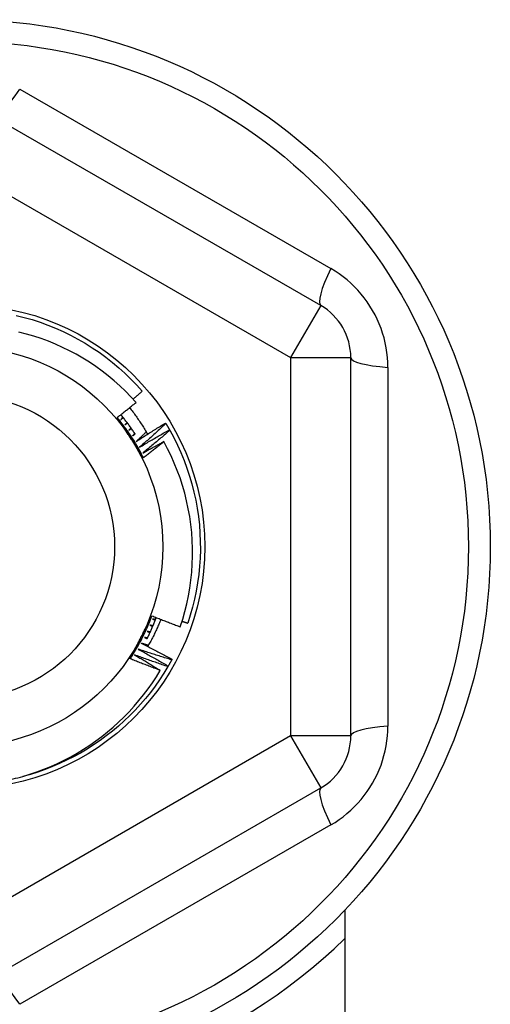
# Model space of a CAD drawing. Header units: inches. Extents: x 48.1 to 120.1, y 31.5 to 55.7.
# Tile 19 of 85: x 68.966 to 69.274, y 34.776 to 35.421. Entities that reach past the tile are written whole.
import ezdxf

# ---------------------------------------------------------------- set-up
doc = ezdxf.new("R2010")
doc.units = ezdxf.units.IN
doc.header["$MEASUREMENT"] = 0
doc.layers.add('Visible Edges(ANSI)', color=7, linetype='Continuous', lineweight=25)
doc.layers.add('Visible Tangent Edges(ANSI)', color=7, linetype='Continuous', lineweight=25)

msp = doc.modelspace()

# ---------------------------------------------------------------- linework, layer by layer
at = {"layer": 'Visible Edges(ANSI)'}
for p, q in [((69.16308, 35.23401), (68.94851, 35.35789)), ((69.18276, 34.95215), (69.18276, 35.19991)), ((69.06156, 35.15705), (69.06178, 35.1567)), ((69.06416, 35.15264), (69.06436, 35.15228)), ((69.06577, 35.00234), (69.06557, 35.00197)), ((69.06327, 34.99787), (69.06306, 34.99751)), ((68.94851, 34.79417), (69.16308, 34.91805)), ((69.17883, 34.83805), (69.17883, 34.30003))]:
    msp.add_line(p, q, dxfattribs=at)
at = {"layer": 'Visible Edges(ANSI)', "flags": 128}
for points in [[(68.96377, 35.22757), (68.96905, 35.22625), (68.97428, 35.22475), (68.97945, 35.22307), (68.98457, 35.22121), (68.98961, 35.21917), (68.99458, 35.21695), (68.99948, 35.21457), (69.00428, 35.21201), (69.00899, 35.20929), (69.0136, 35.2064), (69.01811, 35.20336), (69.02251, 35.20015), (69.0268, 35.1968), (69.03097, 35.1933), (69.03501, 35.18965), (69.03892, 35.18587), (69.04269, 35.18195), (69.04633, 35.1779)], [(69.04226, 35.17054), (69.03887, 35.17427), (69.03535, 35.17788), (69.03171, 35.18136), (69.02795, 35.18473), (69.02407, 35.18796), (69.02008, 35.19107), (69.01599, 35.19404), (69.0118, 35.19686), (69.00751, 35.19953), (69.00315, 35.20205), (68.9987, 35.20441), (68.99417, 35.20662), (68.98957, 35.20868), (68.9849, 35.21057), (68.98017, 35.2123), (68.97537, 35.21387), (68.97052, 35.21527), (68.96561, 35.21651)], [(69.04031, 35.17271), (69.04056, 35.17293), (69.04081, 35.17314), (69.04107, 35.17336), (69.04132, 35.17357), (69.04157, 35.17379), (69.04182, 35.174), (69.04207, 35.17422), (69.04232, 35.17443), (69.04257, 35.17465), (69.04282, 35.17486), (69.04308, 35.17508), (69.04333, 35.1753), (69.04358, 35.17551), (69.04383, 35.17573), (69.04408, 35.17595), (69.04433, 35.17616), (69.04458, 35.17638), (69.04483, 35.1766), (69.04508, 35.17681), (69.04533, 35.17703), (69.04558, 35.17725), (69.04583, 35.17746), (69.04608, 35.17768), (69.04633, 35.1779)], [(69.02993, 35.16066), (69.03045, 35.16106), (69.03097, 35.16147), (69.03149, 35.16188), (69.032, 35.16229), (69.03252, 35.16269), (69.03303, 35.1631), (69.03355, 35.16351), (69.03407, 35.16392), (69.03458, 35.16433), (69.03509, 35.16474), (69.03561, 35.16515), (69.03612, 35.16557), (69.03664, 35.16598), (69.03715, 35.16639), (69.03766, 35.1668), (69.03817, 35.16722), (69.03868, 35.16763), (69.0392, 35.16805), (69.03971, 35.16846), (69.04022, 35.16888), (69.04073, 35.16929), (69.04124, 35.16971), (69.04175, 35.17012), (69.04226, 35.17054)], [(69.04178, 35.14968), (69.04141, 35.15024), (69.04105, 35.15079), (69.04067, 35.15135), (69.0403, 35.1519), (69.03993, 35.15245), (69.03955, 35.15299), (69.03917, 35.15354), (69.03878, 35.15408), (69.0384, 35.15462), (69.03801, 35.15516), (69.03762, 35.1557), (69.03722, 35.15624), (69.03682, 35.15677), (69.03642, 35.1573), (69.03602, 35.15783), (69.03562, 35.15836), (69.03521, 35.15889), (69.0348, 35.15941), (69.03439, 35.15993), (69.03397, 35.16045), (69.03355, 35.16097), (69.03313, 35.16149), (69.03271, 35.162), (69.03229, 35.16251)], [(69.03805, 35.16712), (69.03859, 35.16643), (69.03913, 35.16574), (69.03966, 35.16504), (69.04018, 35.16434), (69.04071, 35.16364), (69.04123, 35.16293), (69.04174, 35.16222), (69.04225, 35.16151), (69.04275, 35.1608), (69.04325, 35.16008), (69.04375, 35.15936), (69.04424, 35.15864), (69.04473, 35.15791), (69.04521, 35.15719), (69.04569, 35.15645), (69.04616, 35.15572), (69.04663, 35.15498), (69.04709, 35.15424), (69.04755, 35.1535), (69.048, 35.15276), (69.04845, 35.15201), (69.0489, 35.15126), (69.04934, 35.1505), (69.04977, 35.14975)], [(69.04712, 35.13426), (69.04653, 35.13544), (69.04593, 35.13661), (69.04532, 35.13777), (69.0447, 35.13893), (69.04406, 35.14009), (69.04342, 35.14123), (69.04276, 35.14237), (69.04209, 35.1435), (69.04141, 35.14463), (69.04072, 35.14575), (69.04002, 35.14686), (69.0393, 35.14797), (69.03858, 35.14907), (69.03785, 35.15016), (69.0371, 35.15124), (69.03634, 35.15232), (69.03558, 35.15339), (69.0348, 35.15445), (69.03401, 35.1555), (69.03321, 35.15655), (69.0324, 35.15759), (69.03159, 35.15862), (69.03076, 35.15964), (69.02992, 35.16065)], [(69.03857, 35.14739), (69.03821, 35.14795), (69.03785, 35.1485), (69.03749, 35.14906), (69.03713, 35.14961), (69.03677, 35.15016), (69.03641, 35.15072), (69.03605, 35.15127), (69.03569, 35.15183), (69.03533, 35.15238), (69.03497, 35.15293), (69.03461, 35.15348), (69.03425, 35.15404), (69.03389, 35.15459), (69.03353, 35.15514), (69.03317, 35.15569), (69.03281, 35.15625), (69.03245, 35.1568), (69.03209, 35.15735), (69.03173, 35.1579), (69.03137, 35.15845), (69.03101, 35.159), (69.03065, 35.15956), (69.03029, 35.16011), (69.02993, 35.16066)], [(69.03363, 35.16088), (69.03357, 35.16082), (69.03352, 35.16075), (69.03347, 35.16069), (69.03342, 35.16062), (69.03336, 35.16056), (69.03331, 35.1605), (69.03326, 35.16043), (69.03321, 35.16037), (69.03315, 35.1603), (69.0331, 35.16024), (69.03305, 35.16018), (69.03299, 35.16011), (69.03294, 35.16005), (69.03289, 35.15998), (69.03284, 35.15992), (69.03278, 35.15986), (69.03273, 35.15979), (69.03268, 35.15973), (69.03263, 35.15966), (69.03257, 35.1596), (69.03252, 35.15953), (69.03247, 35.15947), (69.03242, 35.15941), (69.03236, 35.15934)], [(69.03236, 35.15934), (69.03242, 35.1594), (69.03249, 35.15945), (69.03255, 35.1595), (69.03261, 35.15955), (69.03267, 35.15961), (69.03273, 35.15966), (69.0328, 35.15971), (69.03286, 35.15976), (69.03292, 35.15982), (69.03298, 35.15987), (69.03304, 35.15992), (69.0331, 35.15998), (69.03317, 35.16003), (69.03323, 35.16008), (69.03329, 35.16013), (69.03335, 35.16019), (69.03341, 35.16024), (69.03348, 35.16029), (69.03354, 35.16034), (69.0336, 35.1604), (69.03366, 35.16045), (69.03372, 35.1605), (69.03378, 35.16056), (69.03385, 35.16061)], [(69.03636, 35.15739), (69.03631, 35.15732), (69.03625, 35.15726), (69.0362, 35.1572), (69.03614, 35.15714), (69.03609, 35.15707), (69.03603, 35.15701), (69.03598, 35.15695), (69.03592, 35.15689), (69.03587, 35.15682), (69.03582, 35.15676), (69.03576, 35.1567), (69.03571, 35.15664), (69.03565, 35.15658), (69.0356, 35.15651), (69.03554, 35.15645), (69.03549, 35.15639), (69.03543, 35.15633), (69.03538, 35.15626), (69.03532, 35.1562), (69.03527, 35.15614), (69.03521, 35.15608), (69.03516, 35.15601), (69.0351, 35.15595), (69.03505, 35.15589)], [(69.03505, 35.15589), (69.03511, 35.15594), (69.03518, 35.15599), (69.03524, 35.15604), (69.0353, 35.15609), (69.03537, 35.15614), (69.03543, 35.15619), (69.03549, 35.15624), (69.03556, 35.1563), (69.03562, 35.15635), (69.03568, 35.1564), (69.03575, 35.15645), (69.03581, 35.1565), (69.03587, 35.15655), (69.03594, 35.1566), (69.036, 35.15665), (69.03607, 35.1567), (69.03613, 35.15675), (69.03619, 35.1568), (69.03626, 35.15685), (69.03632, 35.1569), (69.03638, 35.15695), (69.03645, 35.157), (69.03651, 35.15705), (69.03657, 35.15711)], [(69.04241, 35.14503), (69.0432, 35.14554), (69.04399, 35.14605), (69.04478, 35.14656), (69.04557, 35.14707), (69.04637, 35.14758), (69.04716, 35.14809), (69.04795, 35.14859), (69.04875, 35.1491), (69.04955, 35.1496), (69.05034, 35.15011), (69.05114, 35.15061), (69.05194, 35.15111), (69.05274, 35.15161), (69.05354, 35.15211), (69.05434, 35.15261), (69.05514, 35.15311), (69.05594, 35.1536), (69.05674, 35.1541), (69.05754, 35.15459), (69.05835, 35.15509), (69.05915, 35.15558), (69.05995, 35.15607), (69.06076, 35.15656), (69.06156, 35.15705)], [(69.06178, 35.1567), (69.06107, 35.15605), (69.06037, 35.15539), (69.05966, 35.15474), (69.05895, 35.15409), (69.05824, 35.15344), (69.05753, 35.15279), (69.05682, 35.15214), (69.05611, 35.15149), (69.0554, 35.15085), (69.05469, 35.1502), (69.05397, 35.14956), (69.05326, 35.14891), (69.05254, 35.14827), (69.05183, 35.14763), (69.05111, 35.14699), (69.05039, 35.14635), (69.04967, 35.14571), (69.04895, 35.14507), (69.04823, 35.14443), (69.04751, 35.14379), (69.04679, 35.14316), (69.04606, 35.14252), (69.04534, 35.14189), (69.04462, 35.14125)], [(69.06178, 35.1567), (69.06188, 35.15653), (69.06198, 35.15636), (69.06208, 35.1562), (69.06219, 35.15603), (69.06229, 35.15586), (69.06239, 35.15569), (69.06249, 35.15552), (69.06259, 35.15535), (69.06269, 35.15519), (69.06279, 35.15502), (69.06289, 35.15485), (69.06299, 35.15468), (69.06308, 35.15451), (69.06318, 35.15434), (69.06328, 35.15417), (69.06338, 35.154), (69.06348, 35.15383), (69.06358, 35.15366), (69.06367, 35.15349), (69.06377, 35.15332), (69.06387, 35.15315), (69.06397, 35.15298), (69.06406, 35.15281), (69.06416, 35.15264)], [(69.03898, 35.1538), (69.03892, 35.15374), (69.03887, 35.15368), (69.03881, 35.15362), (69.03875, 35.15356), (69.0387, 35.1535), (69.03864, 35.15344), (69.03858, 35.15338), (69.03853, 35.15332), (69.03847, 35.15326), (69.03841, 35.1532), (69.03836, 35.15314), (69.0383, 35.15308), (69.03824, 35.15302), (69.03819, 35.15296), (69.03813, 35.15289), (69.03807, 35.15283), (69.03802, 35.15277), (69.03796, 35.15271), (69.0379, 35.15265), (69.03785, 35.15259), (69.03779, 35.15253), (69.03773, 35.15247), (69.03768, 35.15241), (69.03762, 35.15235)], [(69.03762, 35.15235), (69.03769, 35.1524), (69.03775, 35.15245), (69.03782, 35.1525), (69.03788, 35.15254), (69.03795, 35.15259), (69.03801, 35.15264), (69.03808, 35.15269), (69.03814, 35.15274), (69.03821, 35.15279), (69.03827, 35.15284), (69.03834, 35.15288), (69.0384, 35.15293), (69.03847, 35.15298), (69.03853, 35.15303), (69.0386, 35.15308), (69.03866, 35.15313), (69.03873, 35.15318), (69.03879, 35.15322), (69.03886, 35.15327), (69.03892, 35.15332), (69.03899, 35.15337), (69.03905, 35.15342), (69.03912, 35.15347), (69.03918, 35.15352)], [(69.04148, 35.15013), (69.04142, 35.15008), (69.04136, 35.15002), (69.04131, 35.14996), (69.04125, 35.1499), (69.04119, 35.14984), (69.04113, 35.14978), (69.04107, 35.14972), (69.04101, 35.14967), (69.04095, 35.14961), (69.04089, 35.14955), (69.04084, 35.14949), (69.04078, 35.14943), (69.04072, 35.14937), (69.04066, 35.14931), (69.0406, 35.14926), (69.04054, 35.1492), (69.04048, 35.14914), (69.04043, 35.14908), (69.04037, 35.14902), (69.04031, 35.14896), (69.04025, 35.1489), (69.04019, 35.14885), (69.04013, 35.14879), (69.04007, 35.14873)], [(69.04007, 35.14873), (69.04014, 35.14877), (69.04021, 35.14882), (69.04027, 35.14887), (69.04034, 35.14891), (69.04041, 35.14896), (69.04047, 35.14901), (69.04054, 35.14905), (69.04061, 35.1491), (69.04067, 35.14915), (69.04074, 35.14919), (69.04081, 35.14924), (69.04087, 35.14929), (69.04094, 35.14933), (69.04101, 35.14938), (69.04107, 35.14942), (69.04114, 35.14947), (69.04121, 35.14952), (69.04127, 35.14956), (69.04134, 35.14961), (69.04141, 35.14966), (69.04147, 35.1497), (69.04154, 35.14975), (69.04161, 35.14979), (69.04167, 35.14984)], [(69.04894, 35.15119), (69.04867, 35.15093), (69.0484, 35.15067), (69.04812, 35.15042), (69.04785, 35.15016), (69.04758, 35.1499), (69.04731, 35.14964), (69.04704, 35.14939), (69.04677, 35.14913), (69.0465, 35.14887), (69.04622, 35.14861), (69.04595, 35.14836), (69.04568, 35.1481), (69.04541, 35.14784), (69.04514, 35.14759), (69.04486, 35.14733), (69.04459, 35.14707), (69.04432, 35.14682), (69.04405, 35.14656), (69.04377, 35.14631), (69.0435, 35.14605), (69.04323, 35.14579), (69.04295, 35.14554), (69.04268, 35.14528), (69.04241, 35.14503)], [(69.04462, 35.14125), (69.04542, 35.14174), (69.04623, 35.14222), (69.04704, 35.14271), (69.04785, 35.14319), (69.04866, 35.14367), (69.04947, 35.14415), (69.05028, 35.14463), (69.05109, 35.14511), (69.0519, 35.14559), (69.05271, 35.14607), (69.05353, 35.14654), (69.05434, 35.14702), (69.05516, 35.14749), (69.05597, 35.14797), (69.05679, 35.14844), (69.0576, 35.14891), (69.05842, 35.14938), (69.05924, 35.14985), (69.06006, 35.15032), (69.06088, 35.15078), (69.0617, 35.15125), (69.06252, 35.15171), (69.06334, 35.15218), (69.06416, 35.15264)], [(69.06436, 35.15228), (69.06364, 35.15165), (69.06291, 35.15102), (69.06218, 35.15039), (69.06145, 35.14976), (69.06072, 35.14914), (69.05999, 35.14851), (69.05926, 35.14789), (69.05853, 35.14726), (69.05779, 35.14664), (69.05706, 35.14602), (69.05632, 35.1454), (69.05559, 35.14478), (69.05485, 35.14416), (69.05412, 35.14354), (69.05338, 35.14292), (69.05264, 35.14231), (69.0519, 35.14169), (69.05116, 35.14108), (69.05042, 35.14046), (69.04968, 35.13985), (69.04893, 35.13924), (69.04819, 35.13863), (69.04744, 35.13801), (69.0467, 35.13741)], [(69.06436, 35.15228), (69.06695, 35.14749), (69.06936, 35.14261), (69.07161, 35.13766), (69.07368, 35.13262), (69.07557, 35.12752), (69.07728, 35.12235), (69.07881, 35.11713), (69.08016, 35.11186), (69.08132, 35.10654), (69.08229, 35.10119), (69.08308, 35.0958), (69.08367, 35.09039), (69.08408, 35.08497), (69.0843, 35.07953), (69.08433, 35.07409), (69.08416, 35.06865), (69.08381, 35.06322), (69.08327, 35.0578), (69.08254, 35.05241), (69.08161, 35.04705), (69.08051, 35.04172), (69.07921, 35.03643), (69.07774, 35.0312), (69.07608, 35.02601)], [(69.04712, 35.13426), (69.04676, 35.13481), (69.04641, 35.13535), (69.04605, 35.1359), (69.0457, 35.13644), (69.04534, 35.13699), (69.04499, 35.13754), (69.04463, 35.13808), (69.04427, 35.13863), (69.04392, 35.13917), (69.04356, 35.13972), (69.04321, 35.14027), (69.04285, 35.14081), (69.04249, 35.14136), (69.04214, 35.14191), (69.04178, 35.14245), (69.04143, 35.143), (69.04107, 35.14355), (69.04071, 35.1441), (69.04036, 35.14465), (69.04, 35.14519), (69.03964, 35.14574), (69.03929, 35.14629), (69.03893, 35.14684), (69.03857, 35.14739)], [(69.0467, 35.13741), (69.04727, 35.13772), (69.04783, 35.13804), (69.0484, 35.13835), (69.04897, 35.13867), (69.04954, 35.13898), (69.0501, 35.1393), (69.05067, 35.13961), (69.05124, 35.13992), (69.05181, 35.14024), (69.05238, 35.14055), (69.05295, 35.14086), (69.05352, 35.14117), (69.05409, 35.14148), (69.05466, 35.14179), (69.05523, 35.1421), (69.0558, 35.14241), (69.05637, 35.14272), (69.05695, 35.14303), (69.05752, 35.14334), (69.05809, 35.14364), (69.05866, 35.14395), (69.05923, 35.14426), (69.05981, 35.14456), (69.06038, 35.14487)], [(69.06038, 35.14487), (69.05983, 35.14442), (69.05928, 35.14397), (69.05874, 35.14353), (69.05819, 35.14308), (69.05764, 35.14264), (69.05709, 35.14219), (69.05654, 35.14175), (69.05599, 35.1413), (69.05544, 35.14086), (69.05488, 35.14041), (69.05433, 35.13997), (69.05378, 35.13953), (69.05323, 35.13909), (69.05267, 35.13865), (69.05212, 35.13821), (69.05157, 35.13777), (69.05101, 35.13733), (69.05046, 35.13689), (69.0499, 35.13645), (69.04935, 35.13601), (69.04879, 35.13557), (69.04823, 35.13514), (69.04768, 35.1347), (69.04712, 35.13426)], [(69.07123, 35.02362), (69.07283, 35.02859), (69.07425, 35.03363), (69.07549, 35.03871), (69.07656, 35.04384), (69.07746, 35.04899), (69.07817, 35.05416), (69.0787, 35.05935), (69.07905, 35.06455), (69.07922, 35.06976), (69.07922, 35.07498), (69.07903, 35.08019), (69.07865, 35.0854), (69.0781, 35.0906), (69.07737, 35.09578), (69.07645, 35.10094), (69.07536, 35.10605), (69.07409, 35.11111), (69.07264, 35.11613), (69.07102, 35.12108), (69.06923, 35.12598), (69.06727, 35.13081), (69.06514, 35.13557), (69.06284, 35.14026), (69.06038, 35.14487)], [(69.0384, 35.0027), (69.03913, 35.0038), (69.03984, 35.00491), (69.04055, 35.00602), (69.04124, 35.00714), (69.04192, 35.00826), (69.04259, 35.00939), (69.04325, 35.01053), (69.04389, 35.01168), (69.04453, 35.01283), (69.04515, 35.01399), (69.04576, 35.01515), (69.04637, 35.01632), (69.04696, 35.0175), (69.04753, 35.01868), (69.0481, 35.01987), (69.04865, 35.02106), (69.0492, 35.02226), (69.04973, 35.02346), (69.05024, 35.02467), (69.05075, 35.02589), (69.05125, 35.02711), (69.05173, 35.02833), (69.0522, 35.02956), (69.05266, 35.03079)], [(69.0455, 35.01667), (69.0458, 35.01726), (69.0461, 35.01785), (69.0464, 35.01844), (69.0467, 35.01903), (69.047, 35.01962), (69.0473, 35.02021), (69.0476, 35.0208), (69.0479, 35.02138), (69.0482, 35.02197), (69.0485, 35.02256), (69.0488, 35.02315), (69.04909, 35.02374), (69.04939, 35.02432), (69.04969, 35.02491), (69.04999, 35.0255), (69.05029, 35.02609), (69.05059, 35.02667), (69.05088, 35.02726), (69.05118, 35.02785), (69.05148, 35.02844), (69.05178, 35.02902), (69.05208, 35.02961), (69.05237, 35.0302), (69.05267, 35.03078)], [(69.04942, 35.0157), (69.0497, 35.01627), (69.04998, 35.01684), (69.05026, 35.01741), (69.05053, 35.01798), (69.05081, 35.01855), (69.05108, 35.01913), (69.05134, 35.0197), (69.05161, 35.02028), (69.05187, 35.02086), (69.05212, 35.02144), (69.05238, 35.02202), (69.05263, 35.0226), (69.05288, 35.02318), (69.05313, 35.02377), (69.05337, 35.02435), (69.05362, 35.02494), (69.05386, 35.02553), (69.05409, 35.02612), (69.05433, 35.02671), (69.05456, 35.0273), (69.05478, 35.02789), (69.05501, 35.02848), (69.05523, 35.02908), (69.05545, 35.02967)], [(69.0585, 35.02847), (69.05819, 35.02771), (69.05788, 35.02695), (69.05757, 35.02619), (69.05725, 35.02543), (69.05692, 35.02467), (69.05659, 35.02392), (69.05626, 35.02317), (69.05592, 35.02242), (69.05557, 35.02167), (69.05523, 35.02092), (69.05487, 35.02018), (69.05452, 35.01944), (69.05415, 35.0187), (69.05379, 35.01796), (69.05342, 35.01722), (69.05304, 35.01649), (69.05266, 35.01576), (69.05228, 35.01503), (69.05189, 35.0143), (69.0515, 35.01357), (69.0511, 35.01285), (69.0507, 35.01213), (69.05029, 35.01141), (69.04988, 35.0107)], [(69.05267, 35.03078), (69.05344, 35.03047), (69.05421, 35.03017), (69.05498, 35.02986), (69.05575, 35.02955), (69.05652, 35.02925), (69.05729, 35.02894), (69.05806, 35.02864), (69.05884, 35.02834), (69.05961, 35.02804), (69.06038, 35.02774), (69.06115, 35.02744), (69.06193, 35.02714), (69.0627, 35.02684), (69.06348, 35.02654), (69.06425, 35.02624), (69.06502, 35.02595), (69.0658, 35.02565), (69.06657, 35.02536), (69.06735, 35.02507), (69.06813, 35.02478), (69.0689, 35.02448), (69.06968, 35.02419), (69.07046, 35.0239), (69.07123, 35.02362)], [(69.05301, 35.0287), (69.05308, 35.02868), (69.05316, 35.02865), (69.05324, 35.02862), (69.05331, 35.0286), (69.05339, 35.02857), (69.05347, 35.02854), (69.05355, 35.02852), (69.05362, 35.02849), (69.0537, 35.02846), (69.05378, 35.02844), (69.05385, 35.02841), (69.05393, 35.02838), (69.05401, 35.02835), (69.05408, 35.02833), (69.05416, 35.0283), (69.05424, 35.02827), (69.05431, 35.02825), (69.05439, 35.02822), (69.05447, 35.02819), (69.05454, 35.02817), (69.05462, 35.02814), (69.0547, 35.02811), (69.05477, 35.02809), (69.05485, 35.02806)], [(69.05497, 35.02839), (69.05489, 35.0284), (69.05481, 35.02841), (69.05473, 35.02843), (69.05465, 35.02844), (69.05456, 35.02845), (69.05448, 35.02847), (69.0544, 35.02848), (69.05432, 35.02849), (69.05424, 35.02851), (69.05415, 35.02852), (69.05407, 35.02853), (69.05399, 35.02854), (69.05391, 35.02856), (69.05383, 35.02857), (69.05374, 35.02858), (69.05366, 35.0286), (69.05358, 35.02861), (69.0535, 35.02862), (69.05342, 35.02864), (69.05334, 35.02865), (69.05325, 35.02866), (69.05317, 35.02868), (69.05309, 35.02869), (69.05301, 35.0287)], [(69.07242, 35.02726), (69.07257, 35.0272), (69.07272, 35.02715), (69.07287, 35.0271), (69.07303, 35.02705), (69.07318, 35.027), (69.07333, 35.02694), (69.07348, 35.02689), (69.07364, 35.02684), (69.07379, 35.02679), (69.07394, 35.02674), (69.07409, 35.02668), (69.07425, 35.02663), (69.0744, 35.02658), (69.07455, 35.02653), (69.0747, 35.02648), (69.07486, 35.02643), (69.07501, 35.02637), (69.07516, 35.02632), (69.07531, 35.02627), (69.07547, 35.02622), (69.07562, 35.02617), (69.07577, 35.02612), (69.07592, 35.02606), (69.07608, 35.02601)], [(69.04963, 35.02063), (69.0497, 35.0206), (69.04977, 35.02057), (69.04985, 35.02054), (69.04992, 35.02051), (69.05, 35.02048), (69.05007, 35.02044), (69.05015, 35.02041), (69.05022, 35.02038), (69.0503, 35.02035), (69.05037, 35.02032), (69.05045, 35.02029), (69.05052, 35.02025), (69.0506, 35.02022), (69.05067, 35.02019), (69.05075, 35.02016), (69.05082, 35.02013), (69.0509, 35.0201), (69.05097, 35.02006), (69.05105, 35.02003), (69.05112, 35.02), (69.0512, 35.01997), (69.05127, 35.01994), (69.05135, 35.0199), (69.05142, 35.01987)], [(69.05157, 35.02019), (69.05148, 35.02021), (69.0514, 35.02023), (69.05132, 35.02025), (69.05124, 35.02027), (69.05116, 35.02028), (69.05108, 35.0203), (69.051, 35.02032), (69.05092, 35.02034), (69.05084, 35.02036), (69.05076, 35.02038), (69.05068, 35.02039), (69.0506, 35.02041), (69.05051, 35.02043), (69.05043, 35.02045), (69.05035, 35.02047), (69.05027, 35.02049), (69.05019, 35.02051), (69.05011, 35.02052), (69.05003, 35.02054), (69.04995, 35.02056), (69.04987, 35.02058), (69.04979, 35.0206), (69.04971, 35.02062), (69.04963, 35.02063)], [(69.05138, 35.02464), (69.05146, 35.02461), (69.05153, 35.02458), (69.05161, 35.02455), (69.05169, 35.02452), (69.05176, 35.02449), (69.05184, 35.02447), (69.05191, 35.02444), (69.05199, 35.02441), (69.05207, 35.02438), (69.05214, 35.02435), (69.05222, 35.02432), (69.05229, 35.02429), (69.05237, 35.02426), (69.05244, 35.02423), (69.05252, 35.0242), (69.0526, 35.02417), (69.05267, 35.02414), (69.05275, 35.02411), (69.05282, 35.02408), (69.0529, 35.02406), (69.05297, 35.02403), (69.05305, 35.024), (69.05313, 35.02397), (69.0532, 35.02394)], [(69.05334, 35.02426), (69.05326, 35.02428), (69.05317, 35.02429), (69.05309, 35.02431), (69.05301, 35.02433), (69.05293, 35.02434), (69.05285, 35.02436), (69.05277, 35.02437), (69.05269, 35.02439), (69.0526, 35.0244), (69.05252, 35.02442), (69.05244, 35.02444), (69.05236, 35.02445), (69.05228, 35.02447), (69.0522, 35.02448), (69.05212, 35.0245), (69.05203, 35.02451), (69.05195, 35.02453), (69.05187, 35.02455), (69.05179, 35.02456), (69.05171, 35.02458), (69.05163, 35.02459), (69.05155, 35.02461), (69.05146, 35.02462), (69.05138, 35.02464)], [(69.03841, 35.0027), (69.0387, 35.00328), (69.03899, 35.00386), (69.03929, 35.00444), (69.03958, 35.00503), (69.03988, 35.00561), (69.04017, 35.00619), (69.04047, 35.00677), (69.04076, 35.00735), (69.04106, 35.00793), (69.04135, 35.00851), (69.04165, 35.00909), (69.04194, 35.00967), (69.04224, 35.01026), (69.04253, 35.01084), (69.04283, 35.01142), (69.04313, 35.012), (69.04342, 35.01258), (69.04372, 35.01317), (69.04402, 35.01375), (69.04431, 35.01433), (69.04461, 35.01492), (69.04491, 35.0155), (69.0452, 35.01608), (69.0455, 35.01667)], [(69.04774, 35.01669), (69.04781, 35.01665), (69.04788, 35.01662), (69.04796, 35.01659), (69.04803, 35.01655), (69.04811, 35.01652), (69.04818, 35.01648), (69.04825, 35.01645), (69.04833, 35.01642), (69.0484, 35.01638), (69.04847, 35.01635), (69.04855, 35.01631), (69.04862, 35.01628), (69.04869, 35.01624), (69.04877, 35.01621), (69.04884, 35.01618), (69.04892, 35.01614), (69.04899, 35.01611), (69.04906, 35.01607), (69.04914, 35.01604), (69.04921, 35.01601), (69.04928, 35.01597), (69.04936, 35.01594), (69.04943, 35.0159), (69.04951, 35.01587)], [(69.04966, 35.01618), (69.04958, 35.0162), (69.0495, 35.01623), (69.04942, 35.01625), (69.04934, 35.01627), (69.04926, 35.01629), (69.04918, 35.01631), (69.0491, 35.01633), (69.04902, 35.01635), (69.04894, 35.01637), (69.04886, 35.01639), (69.04878, 35.01641), (69.0487, 35.01644), (69.04862, 35.01646), (69.04854, 35.01648), (69.04846, 35.0165), (69.04838, 35.01652), (69.0483, 35.01654), (69.04822, 35.01656), (69.04814, 35.01658), (69.04806, 35.0166), (69.04798, 35.01663), (69.0479, 35.01665), (69.04782, 35.01667), (69.04774, 35.01669)], [(69.04357, 35.00899), (69.0444, 35.00854), (69.04523, 35.00809), (69.04605, 35.00764), (69.04688, 35.00718), (69.0477, 35.00673), (69.04853, 35.00627), (69.04935, 35.00581), (69.05018, 35.00535), (69.051, 35.00489), (69.05182, 35.00443), (69.05264, 35.00397), (69.05346, 35.00351), (69.05428, 35.00304), (69.0551, 35.00258), (69.05592, 35.00211), (69.05674, 35.00165), (69.05756, 35.00118), (69.05838, 35.00071), (69.05919, 35.00024), (69.06001, 34.99977), (69.06083, 34.99929), (69.06164, 34.99882), (69.06246, 34.99835), (69.06327, 34.99787)], [(69.06557, 35.00197), (69.06465, 35.00225), (69.06373, 35.00253), (69.06281, 35.00281), (69.06189, 35.0031), (69.06098, 35.00338), (69.06006, 35.00367), (69.05914, 35.00395), (69.05822, 35.00424), (69.0573, 35.00453), (69.05638, 35.00482), (69.05547, 35.00511), (69.05455, 35.0054), (69.05363, 35.00569), (69.05272, 35.00599), (69.0518, 35.00628), (69.05089, 35.00658), (69.04997, 35.00688), (69.04906, 35.00718), (69.04814, 35.00748), (69.04723, 35.00778), (69.04631, 35.00808), (69.0454, 35.00838), (69.04449, 35.00869), (69.04357, 35.00899)], [(69.04572, 35.01281), (69.04656, 35.01238), (69.0474, 35.01196), (69.04824, 35.01153), (69.04908, 35.01111), (69.04992, 35.01068), (69.05076, 35.01025), (69.0516, 35.00982), (69.05244, 35.00939), (69.05327, 35.00895), (69.05411, 35.00852), (69.05495, 35.00809), (69.05578, 35.00765), (69.05662, 35.00721), (69.05745, 35.00677), (69.05829, 35.00634), (69.05912, 35.0059), (69.05995, 35.00545), (69.06079, 35.00501), (69.06162, 35.00457), (69.06245, 35.00413), (69.06328, 35.00368), (69.06411, 35.00323), (69.06494, 35.00279), (69.06577, 35.00234)], [(69.05031, 35.01145), (69.05012, 35.0115), (69.04993, 35.01156), (69.04974, 35.01162), (69.04955, 35.01167), (69.04935, 35.01173), (69.04916, 35.01178), (69.04897, 35.01184), (69.04878, 35.0119), (69.04859, 35.01195), (69.0484, 35.01201), (69.04821, 35.01207), (69.04801, 35.01212), (69.04782, 35.01218), (69.04763, 35.01224), (69.04744, 35.01229), (69.04725, 35.01235), (69.04706, 35.01241), (69.04687, 35.01246), (69.04668, 35.01252), (69.04648, 35.01258), (69.04629, 35.01264), (69.0461, 35.01269), (69.04591, 35.01275), (69.04572, 35.01281)], [(69.05812, 34.99506), (69.0573, 34.99537), (69.05647, 34.99567), (69.05564, 34.99598), (69.05482, 34.99629), (69.054, 34.99661), (69.05317, 34.99692), (69.05235, 34.99723), (69.05153, 34.99755), (69.0507, 34.99786), (69.04988, 34.99818), (69.04906, 34.99849), (69.04824, 34.99881), (69.04742, 34.99913), (69.04659, 34.99945), (69.04577, 34.99977), (69.04495, 35.00009), (69.04413, 35.00042), (69.04331, 35.00074), (69.0425, 35.00106), (69.04168, 35.00139), (69.04086, 35.00172), (69.04004, 35.00204), (69.03922, 35.00237), (69.03841, 35.0027)], [(69.04131, 35.00525), (69.04201, 35.00484), (69.04272, 35.00442), (69.04342, 35.004), (69.04413, 35.00359), (69.04483, 35.00317), (69.04553, 35.00275), (69.04624, 35.00233), (69.04694, 35.00191), (69.04764, 35.00148), (69.04834, 35.00106), (69.04905, 35.00064), (69.04975, 35.00021), (69.05045, 34.99979), (69.05115, 34.99936), (69.05185, 34.99893), (69.05254, 34.99851), (69.05324, 34.99808), (69.05394, 34.99765), (69.05464, 34.99722), (69.05534, 34.99679), (69.05603, 34.99636), (69.05673, 34.99593), (69.05743, 34.99549), (69.05812, 34.99506)], [(69.06306, 34.99751), (69.06215, 34.99782), (69.06124, 34.99813), (69.06033, 34.99844), (69.05942, 34.99876), (69.05851, 34.99907), (69.0576, 34.99939), (69.0567, 34.9997), (69.05579, 35.00002), (69.05488, 35.00034), (69.05397, 35.00066), (69.05306, 35.00098), (69.05216, 35.0013), (69.05125, 35.00162), (69.05035, 35.00195), (69.04944, 35.00227), (69.04853, 35.0026), (69.04763, 35.00293), (69.04673, 35.00326), (69.04582, 35.00359), (69.04492, 35.00392), (69.04401, 35.00425), (69.04311, 35.00458), (69.04221, 35.00492), (69.04131, 35.00525)], [(69.06557, 35.00197), (69.06548, 35.0018), (69.06539, 35.00163), (69.06529, 35.00146), (69.0652, 35.00128), (69.0651, 35.00111), (69.06501, 35.00094), (69.06491, 35.00077), (69.06482, 35.0006), (69.06472, 35.00043), (69.06463, 35.00025), (69.06453, 35.00008), (69.06444, 34.99991), (69.06434, 34.99974), (69.06425, 34.99957), (69.06415, 34.9994), (69.06405, 34.99923), (69.06396, 34.99906), (69.06386, 34.99889), (69.06376, 34.99872), (69.06366, 34.99855), (69.06357, 34.99838), (69.06347, 34.99821), (69.06337, 34.99804), (69.06327, 34.99787)], [(69.06306, 34.99751), (69.06042, 34.99316), (69.05764, 34.9889), (69.05472, 34.98474), (69.05167, 34.98067), (69.04848, 34.9767), (69.04517, 34.97284), (69.04173, 34.96909), (69.03817, 34.96545), (69.0345, 34.96194), (69.03071, 34.95854), (69.02681, 34.95527), (69.02281, 34.95213), (69.01871, 34.94912), (69.01451, 34.94625), (69.01022, 34.94352), (69.00584, 34.94093), (69.00138, 34.93848), (68.99684, 34.93618), (68.99223, 34.93403), (68.98755, 34.93203), (68.98281, 34.93019), (68.97801, 34.9285), (68.97316, 34.92697), (68.96826, 34.9256)], [(68.96826, 34.9256), (68.97289, 34.92702), (68.97747, 34.92858), (68.982, 34.93028), (68.98648, 34.93212), (68.99089, 34.93411), (68.99525, 34.93623), (68.99954, 34.93849), (69.00376, 34.94088), (69.00791, 34.94341), (69.01198, 34.94607), (69.01595, 34.94885), (69.01984, 34.95175), (69.02362, 34.95477), (69.02731, 34.9579), (69.03089, 34.96115), (69.03438, 34.96451), (69.03775, 34.96798), (69.04102, 34.97156), (69.04417, 34.97524), (69.04721, 34.97902), (69.05013, 34.9829), (69.05292, 34.98687), (69.05559, 34.99093), (69.05812, 34.99506)]]:
    msp.add_lwpolyline(points, dxfattribs=at)
at = {"layer": 'Visible Edges(ANSI)'}
for radius in [0.34516, 0.15846, 0.13091]:
    msp.add_circle((68.92883, 35.07603), radius, dxfattribs=at)
for centre, radius, start, end in [((69.14339, 35.19991), 0.03937, 0, 60), ((69.14339, 34.95215), 0.03937, 300, 0), ((68.92883, 35.07603), 0.15551, 279.79381, 284.688), ((68.92883, 35.07603), 0.35827, 216.68995, 314.25094)]:
    msp.add_arc(centre, radius, start, end, dxfattribs=at)
at = {"layer": 'Visible Tangent Edges(ANSI)'}
for p, q in [((68.96617, 35.37567), (69.16966, 35.25819)), ((68.92883, 35.32379), (69.14339, 35.19991)), ((69.16308, 35.23401), (69.14339, 35.19991)), ((69.14339, 35.19991), (69.14339, 34.95215)), ((69.14339, 35.19991), (69.18276, 35.19991)), ((69.207, 35.19352), (69.207, 34.95854)), ((69.14339, 34.95215), (68.92883, 34.82827)), ((69.18276, 34.95215), (69.14339, 34.95215)), ((69.14339, 34.95215), (69.16308, 34.91805)), ((69.16966, 34.89387), (68.96617, 34.77639))]:
    msp.add_line(p, q, dxfattribs=at)
at = {"layer": 'Visible Tangent Edges(ANSI)', "flags": 128}
for points in [[(69.207, 35.19352), (69.20693, 35.19673), (69.20671, 35.19995), (69.20636, 35.20317), (69.20587, 35.20638), (69.20524, 35.20958), (69.20447, 35.21275), (69.20356, 35.21588), (69.20252, 35.21898), (69.20134, 35.22202), (69.20003, 35.22501), (69.19858, 35.22795), (69.197, 35.23082), (69.1953, 35.23363), (69.19348, 35.23635), (69.19155, 35.23899), (69.18951, 35.24154), (69.18735, 35.24399), (69.18509, 35.24635), (69.18273, 35.24861), (69.18027, 35.25076), (69.17772, 35.2528), (69.1751, 35.25472), (69.17241, 35.25652), (69.16966, 35.25819)], [(69.16966, 34.89387), (69.17241, 34.89554), (69.17509, 34.89733), (69.1777, 34.89925), (69.18024, 34.90128), (69.18269, 34.90342), (69.18505, 34.90567), (69.18731, 34.90803), (69.18947, 34.91048), (69.19152, 34.91302), (69.19345, 34.91566), (69.19527, 34.91838), (69.19697, 34.92118), (69.19855, 34.92405), (69.2, 34.92699), (69.20132, 34.92998), (69.2025, 34.93303), (69.20355, 34.93612), (69.20446, 34.93926), (69.20524, 34.94244), (69.20587, 34.94564), (69.20637, 34.94887), (69.20672, 34.9521), (69.20693, 34.95533), (69.207, 34.95854)]]:
    msp.add_lwpolyline(points, dxfattribs=at)
at = {"layer": 'Visible Tangent Edges(ANSI)'}
for radius in [0.33084, 0.09941]:
    msp.add_circle((68.92883, 35.07603), radius, dxfattribs=at)
for centre, major_axis, start_param, end_param in [((68.9682, 35.39198), (-0.01969, -0.0341), 0, 1.176113), ((69.18276, 35.2681), (-0.01969, -0.0341), 5.107073, 6.283185), ((69.22213, 35.19991), (-0.03937, 0), 0, 1.176113), ((69.22213, 34.95215), (-0.03937, 0), 5.107073, 6.283185), ((69.18276, 34.88396), (-0.01969, 0.0341), 0, 1.176113), ((68.9682, 34.76008), (-0.01969, 0.0341), 5.107073, 6.283185)]:
    msp.add_ellipse(centre, major_axis=major_axis, ratio=0.175929, start_param=start_param, end_param=end_param, dxfattribs=at)

doc.saveas('drawing.dxf')
